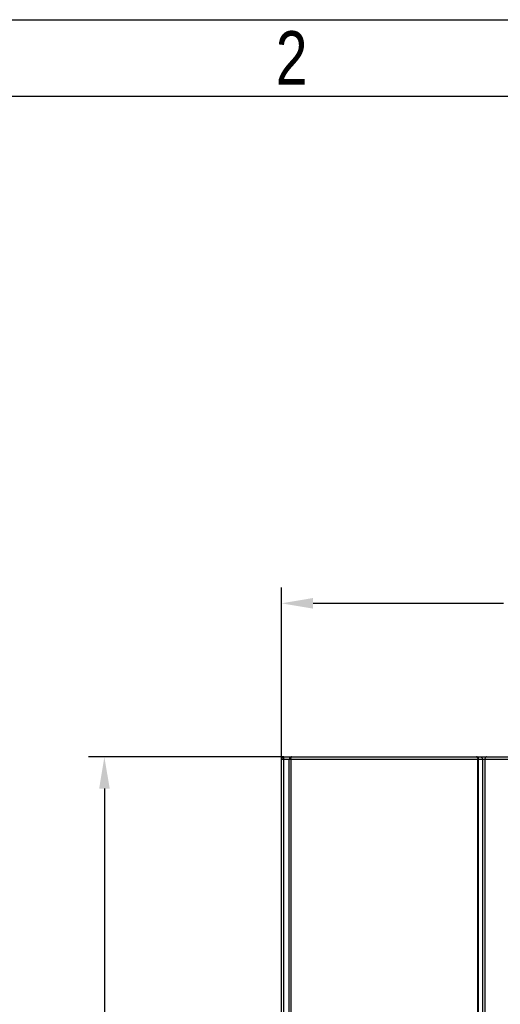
# Model space of a CAD drawing. Header units: millimetres. Extents: x -334 to 1371, y -859 to -284.
# Tile 30 of 42: x 677 to 738, y -409 to -284. Entities that reach past the tile are written whole.
import ezdxf
from ezdxf.enums import TextEntityAlignment as Align

# ---------------------------------------------------------------- set-up
doc = ezdxf.new("R2010")
doc.units = ezdxf.units.MM
doc.header["$LTSCALE"] = 30.734
doc.header["$PDMODE"] = 3
doc.header["$PDSIZE"] = 2
doc.linetypes.add('JIS_02_1.0', pattern=[2, 1, -1])
doc.layers.get('0').update_dxf_attribs({"linetype": 'CONTINUOUS'})
doc.layers.get('Defpoints').update_dxf_attribs({"linetype": 'CONTINUOUS'})
doc.layers.add('00_COMPONENTS', color=7, linetype='CONTINUOUS')
doc.layers.add('标注', color=2, linetype='CONTINUOUS')
doc.styles.get("Standard").update_dxf_attribs({"font": 'txt', "width": 0.707})
doc.dimstyles.get("Standard").update_dxf_attribs({"dimtxt": 7, "dimasz": 4, "dimexe": 2, "dimexo": 0, "dimtad": 0, "dimtih": 1, "dimtoh": 1, "dimdec": 1, "dimdsep": 46, "dimtxsty": 'Standard', "dimcen": 0.09, "dimclrd": 256, "dimclre": 256, "dimclrt": 256, "dimadec": 0, "dimazin": 0, "dimtp": 0.01, "dimtm": 0.01, "dimtfac": 1, "dimtdec": 1, "dimtofl": 0, "dimtmove": 0, "dimatfit": 3, "dimfxl": 0, "dimtolj": 1, "dimarcsym": 0})

# ---------------------------------------------------------------- blocks, each defined once
blk = doc.blocks.new('3')
at = {"color": 2}
for points in [[(6302.12, 123.22), (6302.12, 1548.82), (8318.12, 1548.82), (8318.12, 123.22)], [(6422.12, 147.22), (6422.12, 1524.82), (8294.12, 1524.82), (8294.12, 147.22)]]:
    blk.add_lwpolyline(points, close=True, dxfattribs=at)
at = {"color": 2, "width": 0.8}
blk.add_text('2', height=16.8, dxfattribs=at).set_placement((6680.12, 1536.82), align=Align.MIDDLE_CENTER)
blk = doc.blocks.new('*D37')
at = {"layer": 'Defpoints', "color": 0, "linetype": 'JIS_02_1.0'}
for p in [(790.83, -358.23), (709.83, -377.96), (790.83, -377.96)]:
    blk.add_point(p, dxfattribs=at)
at = {"layer": '标注', "lineweight": -2}
for p, q in [((709.83, -377.96), (709.83, -356.23)), ((790.83, -377.96), (790.83, -356.23)), ((713.83, -358.23), (737.95, -358.23)), ((786.83, -358.23), (754.87, -358.23))]:
    blk.add_line(p, q, dxfattribs=at)
at = {"layer": '标注', "linetype": 'JIS_02_1.0'}
for points in [[(713.83, -357.56), (713.83, -358.9), (709.83, -358.23)], [(786.83, -358.9), (786.83, -357.56), (790.83, -358.23)]]:
    blk.add_solid(points, dxfattribs=at)
at = {"layer": '标注', "color": 0, "linetype": 'JIS_02_1.0', "insert": (746.41, -358.23), "char_height": 7, "attachment_point": 5}
blk.add_mtext('\\A1;{\\A1;80%%p1}', dxfattribs=at)
blk = doc.blocks.new('*D38')
at = {"layer": 'Defpoints', "color": 0, "linetype": 'JIS_02_1.0'}
for p in [(710.13, -377.66), (687.41, -547.66), (710.13, -547.66)]:
    blk.add_point(p, dxfattribs=at)
at = {"layer": '标注', "lineweight": -2}
for p, q in [((710.13, -377.66), (685.41, -377.66)), ((687.41, -381.66), (687.41, -458.54)), ((687.41, -543.66), (687.41, -466.79)), ((710.13, -547.66), (685.41, -547.66))]:
    blk.add_line(p, q, dxfattribs=at)
at = {"layer": '标注', "linetype": 'JIS_02_1.0'}
for points in [[(688.08, -381.66), (686.75, -381.66), (687.41, -377.66)], [(686.75, -543.66), (688.08, -543.66), (687.41, -547.66)]]:
    blk.add_solid(points, dxfattribs=at)
at = {"layer": '标注', "color": 0, "linetype": 'JIS_02_1.0', "insert": (687.41, -462.66), "char_height": 7, "attachment_point": 5}
blk.add_mtext('\\A1;{\\A1;170}', dxfattribs=at)

msp = doc.modelspace()

# ---------------------------------------------------------------- linework, layer by layer
at = {"color": 7, "linetype": 'Continuous'}
for p, q in [((709.83, -547.36), (709.83, -377.96)), ((709.83, -377.96), (747.23, -377.96)), ((710.13, -551.46), (710.13, -377.66)), ((710.13, -377.66), (790.53, -377.66)), ((710.83, -546.91), (710.83, -377.96)), ((711.03, -377.96), (711.03, -546.88)), ((711.13, -377.66), (711.11, -377.66)), ((711.12, -377.67), (711.13, -377.66)), ((734.72, -510.54), (734.72, -377.96)), ((734.81, -510.54), (734.81, -377.96)), ((735.28, -377.96), (735.28, -508.22)), ((735.6, -377.96), (735.6, -508.22))]:
    msp.add_line(p, q, dxfattribs=at)
for points in [[(711.03, -377.96), (711.03, -377.94), (711.03, -377.91), (711.04, -377.88), (711.04, -377.86), (711.04, -377.83), (711.05, -377.8), (711.06, -377.78), (711.06, -377.75), (711.07, -377.73), (711.08, -377.71), (711.09, -377.69), (711.11, -377.68), (711.12, -377.67)], [(734.66, -377.69), (734.64, -377.68), (734.62, -377.68), (734.6, -377.67), (734.58, -377.67), (734.56, -377.66), (734.54, -377.66)], [(734.54, -377.66), (734.55, -377.66), (734.57, -377.67), (734.58, -377.67), (734.59, -377.68), (734.6, -377.68), (734.62, -377.69), (734.63, -377.7), (734.64, -377.72), (734.65, -377.73), (734.66, -377.74), (734.67, -377.76), (734.68, -377.77), (734.68, -377.79), (734.69, -377.81), (734.7, -377.82), (734.7, -377.84), (734.7, -377.86), (734.71, -377.88), (734.71, -377.9), (734.71, -377.92), (734.71, -377.94), (734.72, -377.96)], [(734.81, -377.96), (734.81, -377.94), (734.81, -377.92), (734.81, -377.9), (734.8, -377.88), (734.8, -377.86), (734.79, -377.84), (734.78, -377.82), (734.77, -377.81), (734.76, -377.79), (734.75, -377.77), (734.74, -377.76), (734.73, -377.74), (734.71, -377.73), (734.69, -377.72), (734.68, -377.7), (734.66, -377.69), (734.66, -377.69)], [(734.99, -377.66), (735.06, -377.67), (735.13, -377.7), (735.2, -377.75), (735.24, -377.81), (735.27, -377.89), (735.28, -377.96)], [(735.79, -377.66), (735.74, -377.67), (735.7, -377.7), (735.66, -377.75), (735.63, -377.81), (735.61, -377.89), (735.6, -377.96)]]:
    msp.add_lwpolyline(points, dxfattribs=at)
for centre, start in [((710.13, -377.96), 90), ((711.13, -377.96), 93.7818)]:
    msp.add_arc(centre, 0.3, start, 180, dxfattribs=at)
at = {"layer": '00_COMPONENTS', "color": 7, "linetype": 'Continuous'}
msp.add_arc((710.13, -377.96), 0.3, 90, 164.5025, dxfattribs=at)

# ---------------------------------------------------------------- block references
at = {"xscale": 0.4030154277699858, "yscale": 0.4030154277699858, "zscale": 0.4030154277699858}
msp.add_blockref('3', (-1981.07, -908.59), dxfattribs=at)

# ---------------------------------------------------------------- dimensions: what is measured, and where the dimension line sits
at = {"layer": '标注'}
dim = msp.add_linear_dim(base=(790.83, -358.23), p1=(709.83, -377.96), p2=(790.83, -377.96), text='{\\A1;80%%p1}', dimstyle='Standard', override={"dimtad": 0, "dimtih": 1, "dimtoh": 1, "dimdec": 0, "dimzin": 0, "dimtxsty": 'Standard', "dimcen": 5.0292, "dimclrt": 0, "dimtol": 0, "dimtdec": 4, "dimtzin": 0}, dxfattribs=at)
dim.commit()
dim.dimension.update_dxf_attribs({"geometry": '*D37', "text_midpoint": (746.41, -358.23), "dimtype": 160})
dim = msp.add_linear_dim(base=(687.41, -547.66), p1=(710.13, -377.66), p2=(710.13, -547.66), angle=90, text='{\\A1;<>}', dimstyle='Standard', override={"dimdec": 0, "dimzin": 0, "dimtxsty": 'Standard', "dimcen": 5.0292, "dimclrt": 0, "dimtdec": 4, "dimtzin": 0}, dxfattribs=at)
dim.commit()
dim.dimension.update_dxf_attribs({"geometry": '*D38', "text_midpoint": (687.41, -462.66)})

doc.saveas('drawing.dxf')
